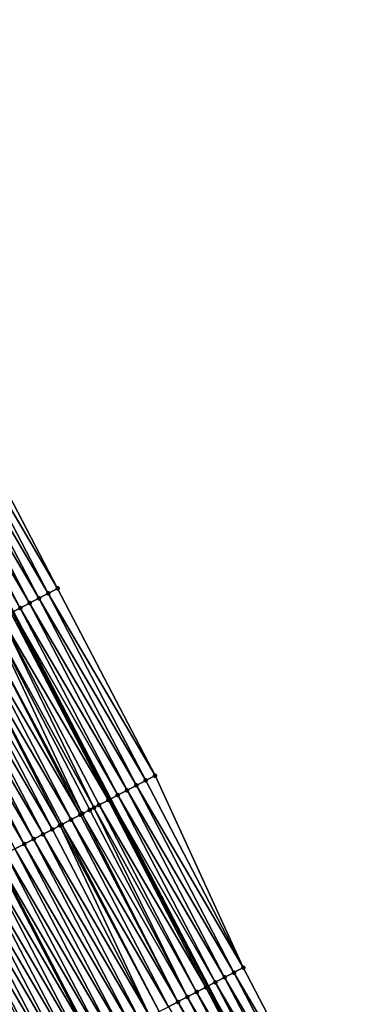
# Model space of a CAD drawing. Header units: feet. Extents: x 2010743 to 2022806, y 818705 to 837694.
# Tile 128 of 256: x 2013186 to 2013218, y 823642 to 823735. Entities that reach past the tile are written whole.
import ezdxf

# ---------------------------------------------------------------- set-up
doc = ezdxf.new("R2010")
doc.units = ezdxf.units.FT
doc.header["$MEASUREMENT"] = 0
for name, color, linetype, lineweight in [('EP_Travel Lane', 172, 'Continuous', 53), ('Road Shots', 141, 'Continuous', 100), ('STRIPING', 60, 'Continuous', 53)]:
    doc.layers.add(name, color=color, linetype=linetype, lineweight=lineweight)
doc.layers.add('I-77-MM17-21_NB-Surface-Border', color=7, linetype='Continuous')
doc.layers.add('I-77-MM17-21_NB-Surface-TIN', color=7, linetype='Continuous')

msp = doc.modelspace()

# ---------------------------------------------------------------- linework, layer by layer
at = {"layer": 'EP_Travel Lane'}
msp.add_polyline3d([(2013074.172, 823891.989, 303.026), (2013083.425, 823874.239, 302.729), (2013092.694, 823856.518, 302.442), (2013101.961, 823838.798, 302.131), (2013111.23, 823821.077, 301.864), (2013120.498, 823803.356, 301.593), (2013129.766, 823785.635, 301.317), (2013139.034, 823767.914, 301.046), (2013148.302, 823750.194, 300.714), (2013157.57, 823732.474, 300.431), (2013166.839, 823714.753, 300.159), (2013176.094, 823697.046, 299.91), (2013185.351, 823679.319, 299.625), (2013194.607, 823661.593, 299.337), (2013203.863, 823643.866, 299.041), (2013213.12, 823626.139, 298.736), (2013222.376, 823608.413, 298.431), (2013231.632, 823590.686, 298.132), (2013240.889, 823572.96, 297.832), (2013250.145, 823555.233, 297.547), (2013259.401, 823537.506, 297.259), (2013268.659, 823519.781, 296.995)], dxfattribs=at)
at = {"layer": 'I-77-MM17-21_NB-Surface-Border', "color": 3, "linetype": 'Continuous', "lineweight": -3}
msp.add_polyline3d([(2013078.846, 823894.435, 302.746), (2013088.106, 823876.677, 302.437), (2013098.217, 823859.395, 302.083), (2013107.441, 823841.651, 301.812), (2013117.552, 823824.369, 301.562), (2013126.777, 823806.624, 301.378), (2013136.888, 823789.341, 301.129), (2013146.113, 823771.597, 300.862), (2013155.336, 823753.854, 300.52), (2013163.673, 823735.65, 300.189), (2013172.897, 823717.906, 299.922), (2013180.345, 823699.268, 299.759), (2013189.601, 823681.542, 299.459), (2013198.858, 823663.815, 299.145), (2013207.228, 823645.625, 298.888), (2013216.484, 823627.899, 298.578), (2013225.741, 823610.172, 298.277), (2013233.225, 823591.519, 298.071), (2013242.481, 823573.792, 297.766), (2013252.623, 823556.529, 297.425), (2013260.108, 823537.876, 297.229), (2013269.364, 823520.15, 296.966)], dxfattribs=at)
at = {"layer": 'I-77-MM17-21_NB-Surface-TIN', "color": 128, "linetype": 'Continuous', "lineweight": -3}
for points in [[(2013188.715, 823681.078, 299.505), (2013179.459, 823698.805, 299.799), (2013178.573, 823698.341, 299.836)], [(2013189.601, 823681.542, 299.459), (2013180.345, 823699.268, 299.759), (2013179.459, 823698.805, 299.799)], [(2013188.715, 823681.078, 299.505), (2013189.601, 823681.542, 299.459), (2013179.459, 823698.805, 299.799)], [(2013186.943, 823680.151, 299.587), (2013177.687, 823697.878, 299.865), (2013176.8, 823697.415, 299.89)], [(2013187.829, 823680.615, 299.549), (2013178.573, 823698.341, 299.836), (2013177.687, 823697.878, 299.865)], [(2013186.943, 823680.151, 299.587), (2013187.829, 823680.615, 299.549), (2013177.687, 823697.878, 299.865)], [(2013187.829, 823680.615, 299.549), (2013188.715, 823681.078, 299.505), (2013178.573, 823698.341, 299.836)], [(2013186.057, 823679.688, 299.613), (2013176.8, 823697.415, 299.89), (2013176.094, 823697.046, 299.91)], [(2013186.057, 823679.688, 299.613), (2013176.094, 823697.046, 299.91), (2013185.351, 823679.319, 299.625)], [(2013186.057, 823679.688, 299.613), (2013186.943, 823680.151, 299.587), (2013176.8, 823697.415, 299.89)], [(2013197.972, 823663.352, 299.193), (2013188.715, 823681.078, 299.505), (2013187.829, 823680.615, 299.549)], [(2013198.858, 823663.815, 299.145), (2013189.601, 823681.542, 299.459), (2013188.715, 823681.078, 299.505)], [(2013197.972, 823663.352, 299.193), (2013198.858, 823663.815, 299.145), (2013188.715, 823681.078, 299.505)], [(2013196.199, 823662.425, 299.282), (2013186.943, 823680.151, 299.587), (2013186.057, 823679.688, 299.613)], [(2013197.085, 823662.888, 299.24), (2013187.829, 823680.615, 299.549), (2013186.943, 823680.151, 299.587)], [(2013196.199, 823662.425, 299.282), (2013197.085, 823662.888, 299.24), (2013186.943, 823680.151, 299.587)], [(2013197.085, 823662.888, 299.24), (2013197.972, 823663.352, 299.193), (2013187.829, 823680.615, 299.549)], [(2013194.427, 823661.498, 299.342), (2013185.17, 823679.225, 299.628), (2013184.284, 823678.762, 299.643)], [(2013185.17, 823679.225, 299.628), (2013194.607, 823661.593, 299.337), (2013185.351, 823679.319, 299.625)], [(2013194.427, 823661.498, 299.342), (2013194.607, 823661.593, 299.337), (2013185.17, 823679.225, 299.628)], [(2013195.313, 823661.962, 299.317), (2013186.057, 823679.688, 299.613), (2013185.351, 823679.319, 299.625)], [(2013195.313, 823661.962, 299.317), (2013185.351, 823679.319, 299.625), (2013194.607, 823661.593, 299.337)], [(2013195.313, 823661.962, 299.317), (2013196.199, 823662.425, 299.282), (2013186.057, 823679.688, 299.613)], [(2013191.945, 823660.202, 299.387), (2013183.398, 823678.299, 299.662), (2013182.512, 823677.836, 299.684)], [(2013193.058, 823660.783, 299.371), (2013184.284, 823678.762, 299.643), (2013183.398, 823678.299, 299.662)], [(2013191.945, 823660.202, 299.387), (2013192.654, 823660.572, 299.378), (2013183.398, 823678.299, 299.662)], [(2013192.654, 823660.572, 299.378), (2013193.058, 823660.783, 299.371), (2013183.398, 823678.299, 299.662)], [(2013193.058, 823660.783, 299.371), (2013193.541, 823661.035, 299.361), (2013184.284, 823678.762, 299.643)], [(2013193.541, 823661.035, 299.361), (2013194.427, 823661.498, 299.342), (2013184.284, 823678.762, 299.643)], [(2013190.882, 823659.646, 299.401), (2013181.625, 823677.373, 299.702), (2013180.739, 823676.91, 299.72)], [(2013191.768, 823660.109, 299.389), (2013182.512, 823677.836, 299.684), (2013181.625, 823677.373, 299.702)], [(2013190.882, 823659.646, 299.401), (2013191.768, 823660.109, 299.389), (2013181.625, 823677.373, 299.702)], [(2013191.768, 823660.109, 299.389), (2013191.945, 823660.202, 299.387), (2013182.512, 823677.836, 299.684)], [(2013189.109, 823658.72, 299.444), (2013179.853, 823676.446, 299.739), (2013178.966, 823675.983, 299.751)], [(2013189.837, 823659.1, 299.427), (2013180.739, 823676.91, 299.72), (2013179.853, 823676.446, 299.739)], [(2013189.109, 823658.72, 299.444), (2013189.837, 823659.1, 299.427), (2013179.853, 823676.446, 299.739)], [(2013189.837, 823659.1, 299.427), (2013189.995, 823659.183, 299.423), (2013180.739, 823676.91, 299.72)], [(2013189.995, 823659.183, 299.423), (2013190.882, 823659.646, 299.401), (2013180.739, 823676.91, 299.72)], [(2013187.336, 823657.794, 299.475), (2013178.08, 823675.52, 299.76), (2013177.194, 823675.057, 299.776)], [(2013188.223, 823658.257, 299.459), (2013178.966, 823675.983, 299.751), (2013178.08, 823675.52, 299.76)], [(2013187.336, 823657.794, 299.475), (2013188.223, 823658.257, 299.459), (2013178.08, 823675.52, 299.76)], [(2013188.223, 823658.257, 299.459), (2013189.109, 823658.72, 299.444), (2013178.966, 823675.983, 299.751)], [(2013186.45, 823657.331, 299.496), (2013177.194, 823675.057, 299.776), (2013176.307, 823674.594, 299.793)], [(2013185.564, 823656.867, 299.516), (2013186.45, 823657.331, 299.496), (2013176.307, 823674.594, 299.793)], [(2013186.45, 823657.331, 299.496), (2013187.336, 823657.794, 299.475), (2013177.194, 823675.057, 299.776)], [(2013207.228, 823645.625, 298.888), (2013197.972, 823663.352, 299.193), (2013197.085, 823662.888, 299.24)], [(2013207.228, 823645.625, 298.888), (2013198.858, 823663.815, 299.145), (2013197.972, 823663.352, 299.193)], [(2013205.456, 823644.698, 298.981), (2013196.199, 823662.425, 299.282), (2013195.313, 823661.962, 299.317)], [(2013206.342, 823645.162, 298.936), (2013197.085, 823662.888, 299.24), (2013196.199, 823662.425, 299.282)], [(2013205.456, 823644.698, 298.981), (2013206.342, 823645.162, 298.936), (2013196.199, 823662.425, 299.282)], [(2013206.342, 823645.162, 298.936), (2013207.228, 823645.625, 298.888), (2013197.085, 823662.888, 299.24)], [(2013203.683, 823643.772, 299.047), (2013194.427, 823661.498, 299.342), (2013193.541, 823661.035, 299.361)], [(2013194.427, 823661.498, 299.342), (2013203.863, 823643.866, 299.041), (2013194.607, 823661.593, 299.337)], [(2013203.683, 823643.772, 299.047), (2013203.863, 823643.866, 299.041), (2013194.427, 823661.498, 299.342)], [(2013204.57, 823644.235, 299.02), (2013195.313, 823661.962, 299.317), (2013194.607, 823661.593, 299.337)], [(2013204.57, 823644.235, 299.02), (2013194.607, 823661.593, 299.337), (2013203.863, 823643.866, 299.041)], [(2013204.57, 823644.235, 299.02), (2013205.456, 823644.698, 298.981), (2013195.313, 823661.962, 299.317)], [(2013201.911, 823642.846, 299.084), (2013192.654, 823660.572, 299.378), (2013191.945, 823660.202, 299.387)], [(2013201.911, 823642.846, 299.084), (2013193.058, 823660.783, 299.371), (2013192.654, 823660.572, 299.378)], [(2013202.797, 823643.309, 299.066), (2013193.541, 823661.035, 299.361), (2013193.058, 823660.783, 299.371)], [(2013201.911, 823642.846, 299.084), (2013202.797, 823643.309, 299.066), (2013193.058, 823660.783, 299.371)], [(2013202.797, 823643.309, 299.066), (2013203.683, 823643.772, 299.047), (2013193.541, 823661.035, 299.361)], [(2013200.138, 823641.919, 299.117), (2013190.882, 823659.646, 299.401), (2013189.995, 823659.183, 299.423)], [(2013201.024, 823642.382, 299.1), (2013191.768, 823660.109, 299.389), (2013190.882, 823659.646, 299.401)], [(2013200.138, 823641.919, 299.117), (2013201.024, 823642.382, 299.1), (2013190.882, 823659.646, 299.401)], [(2013201.024, 823642.382, 299.1), (2013191.945, 823660.202, 299.387), (2013191.768, 823660.109, 299.389)], [(2013201.024, 823642.382, 299.1), (2013201.911, 823642.846, 299.084), (2013191.945, 823660.202, 299.387)], [(2013198.365, 823640.993, 299.152), (2013189.109, 823658.72, 299.444), (2013188.223, 823658.257, 299.459)], [(2013198.365, 823640.993, 299.152), (2013189.837, 823659.1, 299.427), (2013189.109, 823658.72, 299.444)], [(2013199.252, 823641.456, 299.133), (2013189.995, 823659.183, 299.423), (2013189.837, 823659.1, 299.427)], [(2013198.365, 823640.993, 299.152), (2013199.252, 823641.456, 299.133), (2013189.837, 823659.1, 299.427)], [(2013199.252, 823641.456, 299.133), (2013200.138, 823641.919, 299.117), (2013189.995, 823659.183, 299.423)], [(2013196.593, 823640.067, 299.194), (2013187.336, 823657.794, 299.475), (2013186.45, 823657.331, 299.496)], [(2013197.479, 823640.53, 299.174), (2013188.223, 823658.257, 299.459), (2013187.336, 823657.794, 299.475)], [(2013196.593, 823640.067, 299.194), (2013197.479, 823640.53, 299.174), (2013187.336, 823657.794, 299.475)], [(2013197.479, 823640.53, 299.174), (2013198.365, 823640.993, 299.152), (2013188.223, 823658.257, 299.459)], [(2013194.82, 823639.141, 299.217), (2013185.564, 823656.867, 299.516), (2013184.677, 823656.404, 299.531)], [(2013195.706, 823639.604, 299.206), (2013186.45, 823657.331, 299.496), (2013185.564, 823656.867, 299.516)], [(2013194.82, 823639.141, 299.217), (2013195.706, 823639.604, 299.206), (2013185.564, 823656.867, 299.516)], [(2013195.706, 823639.604, 299.206), (2013196.593, 823640.067, 299.194), (2013186.45, 823657.331, 299.496)], [(2013182.905, 823655.478, 299.552), (2013193.048, 823638.215, 299.252), (2013183.791, 823655.941, 299.543)], [(2013183.804, 823655.948, 299.543), (2013183.791, 823655.941, 299.543), (2013193.048, 823638.215, 299.252)], [(2013193.934, 823638.678, 299.231), (2013184.677, 823656.404, 299.531), (2013183.804, 823655.948, 299.543)], [(2013193.934, 823638.678, 299.231), (2013183.804, 823655.948, 299.543), (2013193.048, 823638.215, 299.252)], [(2013193.934, 823638.678, 299.231), (2013194.82, 823639.141, 299.217), (2013184.677, 823656.404, 299.531)], [(2013191.275, 823637.288, 299.295), (2013182.018, 823655.015, 299.567), (2013181.132, 823654.552, 299.585)], [(2013192.161, 823637.752, 299.275), (2013182.905, 823655.478, 299.552), (2013182.018, 823655.015, 299.567)], [(2013191.275, 823637.288, 299.295), (2013192.161, 823637.752, 299.275), (2013182.018, 823655.015, 299.567)], [(2013192.161, 823637.752, 299.275), (2013193.048, 823638.215, 299.252), (2013182.905, 823655.478, 299.552)], [(2013189.502, 823636.362, 299.33), (2013180.246, 823654.089, 299.606), (2013179.36, 823653.626, 299.629)], [(2013190.389, 823636.825, 299.311), (2013181.132, 823654.552, 299.585), (2013180.246, 823654.089, 299.606)], [(2013189.502, 823636.362, 299.33), (2013190.389, 823636.825, 299.311), (2013180.246, 823654.089, 299.606)], [(2013190.389, 823636.825, 299.311), (2013191.275, 823637.288, 299.295), (2013181.132, 823654.552, 299.585)], [(2013187.73, 823635.436, 299.367), (2013178.473, 823653.163, 299.645), (2013177.587, 823652.7, 299.652)], [(2013188.333, 823635.751, 299.358), (2013179.36, 823653.626, 299.629), (2013178.473, 823653.163, 299.645)], [(2013187.73, 823635.436, 299.367), (2013188.333, 823635.751, 299.358), (2013178.473, 823653.163, 299.645)], [(2013188.333, 823635.751, 299.358), (2013188.616, 823635.899, 299.352), (2013179.36, 823653.626, 299.629)], [(2013188.616, 823635.899, 299.352), (2013189.502, 823636.362, 299.33), (2013179.36, 823653.626, 299.629)], [(2013186.843, 823634.973, 299.379), (2013177.587, 823652.7, 299.652), (2013176.701, 823652.237, 299.668)], [(2013185.957, 823634.51, 299.395), (2013186.843, 823634.973, 299.379), (2013176.701, 823652.237, 299.668)], [(2013186.843, 823634.973, 299.379), (2013187.73, 823635.436, 299.367), (2013177.587, 823652.7, 299.652)], [(2013216.484, 823627.899, 298.578), (2013207.228, 823645.625, 298.888), (2013206.342, 823645.162, 298.936)], [(2013214.712, 823626.972, 298.672), (2013205.456, 823644.698, 298.981), (2013204.57, 823644.235, 299.02)], [(2013215.598, 823627.435, 298.627), (2013206.342, 823645.162, 298.936), (2013205.456, 823644.698, 298.981)], [(2013214.712, 823626.972, 298.672), (2013215.598, 823627.435, 298.627), (2013205.456, 823644.698, 298.981)], [(2013215.598, 823627.435, 298.627), (2013216.484, 823627.899, 298.578), (2013206.342, 823645.162, 298.936)], [(2013212.94, 823626.045, 298.742), (2013203.683, 823643.772, 299.047), (2013202.797, 823643.309, 299.066)], [(2013203.683, 823643.772, 299.047), (2013213.12, 823626.139, 298.736), (2013203.863, 823643.866, 299.041)], [(2013212.94, 823626.045, 298.742), (2013213.12, 823626.139, 298.736), (2013203.683, 823643.772, 299.047)], [(2013213.826, 823626.509, 298.711), (2013204.57, 823644.235, 299.02), (2013203.863, 823643.866, 299.041)], [(2013213.826, 823626.509, 298.711), (2013203.863, 823643.866, 299.041), (2013213.12, 823626.139, 298.736)], [(2013213.826, 823626.509, 298.711), (2013214.712, 823626.972, 298.672), (2013204.57, 823644.235, 299.02)], [(2013211.167, 823625.119, 298.782), (2013201.911, 823642.846, 299.084), (2013201.024, 823642.382, 299.1)], [(2013212.053, 823625.582, 298.764), (2013202.797, 823643.309, 299.066), (2013201.911, 823642.846, 299.084)], [(2013211.167, 823625.119, 298.782), (2013212.053, 823625.582, 298.764), (2013201.911, 823642.846, 299.084)], [(2013212.053, 823625.582, 298.764), (2013212.94, 823626.045, 298.742), (2013202.797, 823643.309, 299.066)], [(2013210.281, 823624.656, 298.8), (2013201.024, 823642.382, 299.1), (2013200.138, 823641.919, 299.117)], [(2013210.281, 823624.656, 298.8), (2013211.167, 823625.119, 298.782), (2013201.024, 823642.382, 299.1)]]:
    msp.add_3dface(points, dxfattribs=at)
at = {"layer": 'Road Shots', "lineweight": 100}
for p in [(2013188.715, 823681.078, 299.505), (2013189.601, 823681.542, 299.459), (2013186.943, 823680.151, 299.587), (2013187.829, 823680.615, 299.549), (2013186.057, 823679.688, 299.613), (2013197.972, 823663.352, 299.193), (2013198.858, 823663.815, 299.145), (2013196.199, 823662.425, 299.282), (2013197.085, 823662.888, 299.24), (2013194.427, 823661.498, 299.342), (2013195.313, 823661.962, 299.317), (2013192.654, 823660.572, 299.378), (2013193.058, 823660.783, 299.371), (2013193.541, 823661.035, 299.361), (2013190.882, 823659.646, 299.401), (2013191.768, 823660.109, 299.389), (2013191.945, 823660.202, 299.387), (2013189.109, 823658.72, 299.444), (2013189.837, 823659.1, 299.427), (2013189.995, 823659.183, 299.423), (2013187.336, 823657.794, 299.475), (2013188.223, 823658.257, 299.459), (2013186.45, 823657.331, 299.496), (2013207.228, 823645.625, 298.888), (2013205.456, 823644.698, 298.981), (2013206.342, 823645.162, 298.936), (2013203.683, 823643.772, 299.047), (2013204.57, 823644.235, 299.02), (2013201.911, 823642.846, 299.084), (2013202.797, 823643.309, 299.066), (2013201.024, 823642.382, 299.1)]:
    msp.add_point(p, dxfattribs=at)
at = {"layer": 'STRIPING'}
msp.add_polyline3d([(2013063.781, 823886.557, 303.247), (2013073.026, 823868.829, 302.948), (2013082.249, 823851.086, 302.642), (2013091.473, 823833.342, 302.339), (2013100.697, 823815.599, 302.059), (2013109.922, 823797.855, 301.803), (2013119.146, 823780.111, 301.507), (2013128.37, 823762.368, 301.215), (2013137.593, 823744.624, 300.918), (2013146.818, 823726.88, 300.651), (2013156.042, 823709.137, 300.359), (2013165.278, 823691.395, 300.105), (2013174.535, 823673.668, 299.823), (2013183.791, 823655.941, 299.543), (2013193.048, 823638.215, 299.252), (2013202.304, 823620.488, 298.961), (2013211.56, 823602.761, 298.67), (2013220.817, 823585.035, 298.363), (2013230.073, 823567.308, 298.059), (2013239.329, 823549.582, 297.77), (2013248.586, 823531.855, 297.487), (2013257.843, 823514.128, 297.209)], dxfattribs=at)

doc.saveas('drawing.dxf')
